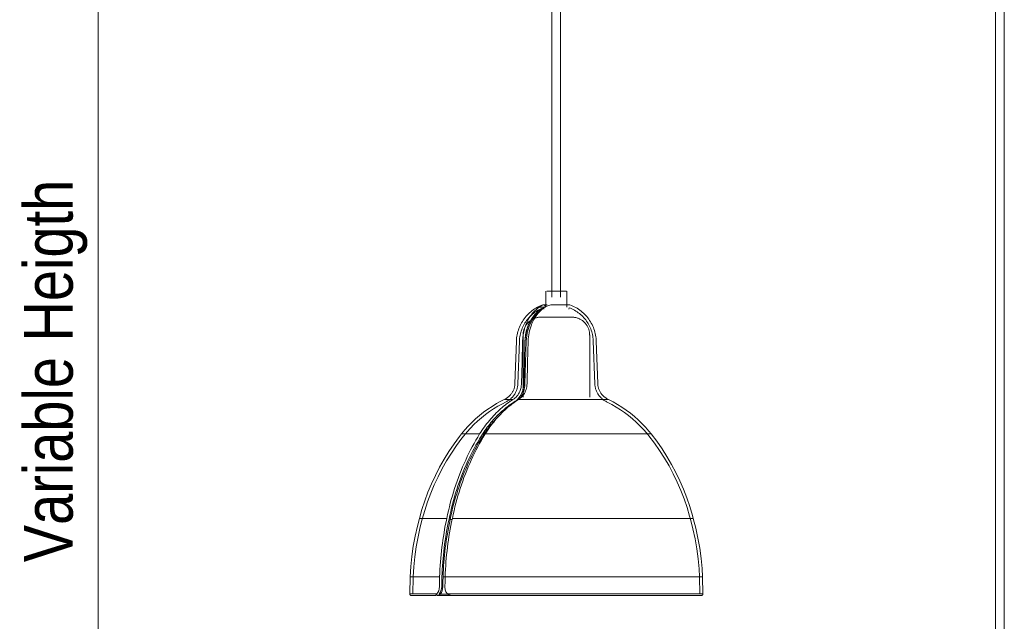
# Model space of a CAD drawing. Header units: millimetres. Extents: x 5395 to 9794, y 397 to 7363.
# Tile 2 of 12: x 5432 to 6097, y 1059 to 1466. Entities that reach past the tile are written whole.
import ezdxf

# ---------------------------------------------------------------- set-up
doc = ezdxf.new("R2010")
doc.units = ezdxf.units.MM
for name, color, linetype, lineweight in [('Cotas', 7, 'Continuous', 9), ('Cotas-15', 7, 'Continuous', 9), ('Luminarias', 7, 'Continuous', 20)]:
    doc.layers.add(name, color=color, linetype=linetype, lineweight=lineweight)
doc.styles.add('Arial Narrow', font='ARIALN.TTF', dxfattribs={"height": 33})
doc.dimstyles.new('FARO_-_2_2mm_Arial_Narrow_mm_Inch_Left', dxfattribs={"dimscale": 304.8, "dimtxt": 33.773222, "dimasz": 0, "dimexe": 0.147638, "dimexo": 0.0625, "dimgap": 0.024606, "dimtad": 1, "dimdec": 0, "dimzin": 0, "dimdsep": 46, "dimtxsty": 'Arial Narrow', "dimblk1": 'NONE', "dimblk2": 'NONE', "dimsah": 1, "dimcen": 0.09, "dimadec": 0, "dimazin": 0, "dimtfac": 1, "dimtdec": 4, "dimtix": 1, "dimtmove": 0, "dimatfit": 3, "dimfxl": 0.049213, "dimfxlon": 1, "dimtvp": 1, "dimtolj": 1, "dimtzin": 0, "dimarcsym": 2})

# ---------------------------------------------------------------- blocks, each defined once
blk = doc.blocks.new('64255-124-7L - 64314-44-7L SAMBA Black_ribbon beige pendant lamp ø450-7L-700785-Alzado_PDF')
at = {"layer": 'Luminarias', "lineweight": 9}
for p, q in [((5791.1, 1983.84), (5791.1, 1278.51)), ((5797.1, 1278.51), (5797.1, 1983.84)), ((6090.82, 1983.84), (6090.82, 882.5)), ((6096.82, 882.5), (6096.82, 1983.84)), ((5787.25, 1282.5), (5787.25, 1271.99)), ((5788.79, 1282.5), (5787.73, 1282.5)), ((5801.15, 1282.5), (5788.79, 1282.5)), ((5801.25, 1271.67), (5801.25, 1282.5)), ((5786, 1271.31), (5781.85, 1268.7)), ((5786.49, 1271.67), (5782.7, 1271.67)), ((5785.54, 1271.31), (5785.89, 1270.38)), ((5802.61, 1270.38), (5802.96, 1271.31)), ((5778.28, 1264.88), (5775.54, 1260.1)), ((5781.84, 1268.69), (5778.29, 1264.89)), ((5775.54, 1260.09), (5773.76, 1254.62)), ((5771.75, 1252.89), (5771.75, 1210.8)), ((5773.76, 1254.61), (5773.04, 1248.75)), ((5816.76, 1210.97), (5816.76, 1252.89)), ((5767.29, 1248.82), (5766.29, 1220.04)), ((5769.28, 1248.75), (5768.29, 1219.97)), ((5820.21, 1219.97), (5819.22, 1248.75)), ((5822.21, 1220.04), (5821.22, 1248.82)), ((5759.4, 1209.39), (5764.97, 1209.39)), ((5768.72, 1209.39), (5816.31, 1209.39)), ((5816.31, 1209.39), (5829.31, 1209.39)), ((5730.18, 1186.05), (5742.44, 1186.05)), ((5745, 1184.18), (5744.04, 1184.18)), ((5746.19, 1186.05), (5834.33, 1186.05)), ((5834.33, 1186.05), (5858.09, 1186.05)), ((5701.8, 1128.99), (5720.25, 1128.99)), ((5722.33, 1128.21), (5723.66, 1128.21)), ((5724, 1128.99), (5852.09, 1128.99)), ((5852.09, 1128.99), (5886.72, 1128.99)), ((5695.56, 1089.53), (5695.27, 1077.89)), ((5715.41, 1089.53), (5695.56, 1089.53)), ((5697.56, 1089.47), (5697.27, 1077.84)), ((5718.93, 1089.44), (5717.54, 1089.44)), ((5855.97, 1089.53), (5719.16, 1089.53)), ((5892.95, 1089.53), (5855.97, 1089.53)), ((5891.23, 1077.84), (5890.95, 1089.47)), ((5893.23, 1077.89), (5892.95, 1089.53)), ((5695.28, 1077.89), (5713.59, 1077.89)), ((5715.12, 1077.84), (5715.9, 1077.84)), ((5715.12, 1077.84), (5715.9, 1077.84)), ((5720.52, 1077.84), (5715.82, 1077.84)), ((5720.52, 1077.84), (5715.82, 1077.84)), ((5720.69, 1077.89), (5856.15, 1077.89)), ((5856.15, 1077.89), (5893.21, 1077.89)), ((5712.5, 1076.89), (5713.27, 1076.89))]:
    blk.add_line(p, q, dxfattribs=at)
at = {"layer": 'Luminarias', "lineweight": 9, "flags": 128}
for points in [[(5767.29, 1248.82), (5767.34, 1249.9), (5767.45, 1250.97), (5767.59, 1252.04), (5767.78, 1253.11), (5768.01, 1254.16), (5768.28, 1255.21), (5768.6, 1256.24), (5768.95, 1257.26), (5769.35, 1258.27), (5769.78, 1259.26), (5770.26, 1260.23), (5770.77, 1261.18), (5771.32, 1262.11), (5771.91, 1263.01), (5772.53, 1263.9), (5773.19, 1264.75), (5773.88, 1265.58), (5774.6, 1266.38), (5775.36, 1267.16), (5776.14, 1267.9), (5776.96, 1268.61), (5777.8, 1269.28), (5778.67, 1269.92), (5779.57, 1270.53), (5780.48, 1271.1), (5781.42, 1271.63), (5782.38, 1272.13), (5783.36, 1272.59), (5784.36, 1273), (5785.11, 1273.29)], [(5769.28, 1248.75), (5769.34, 1249.75), (5769.43, 1250.74), (5769.57, 1251.73), (5769.74, 1252.72), (5769.96, 1253.7), (5770.21, 1254.67), (5770.5, 1255.62), (5770.83, 1256.57), (5771.19, 1257.5), (5771.6, 1258.41), (5772.03, 1259.31), (5772.51, 1260.19), (5773.02, 1261.05), (5773.56, 1261.89), (5774.14, 1262.71), (5774.75, 1263.5), (5775.39, 1264.27), (5776.06, 1265.01), (5776.76, 1265.73), (5777.49, 1266.42), (5778.24, 1267.07), (5779.02, 1267.7), (5779.83, 1268.29), (5780.65, 1268.85), (5781.5, 1269.38), (5782.37, 1269.88), (5783.26, 1270.33), (5784.17, 1270.76), (5785.09, 1271.14), (5785.54, 1271.31)], [(5785.11, 1273.29), (5785.15, 1273.3), (5785.19, 1273.31), (5785.23, 1273.32), (5785.27, 1273.33), (5785.31, 1273.34), (5785.35, 1273.34), (5785.39, 1273.35), (5785.43, 1273.35), (5785.46, 1273.35)], [(5785.56, 1273.35), (5785.52, 1273.35), (5785.48, 1273.35), (5785.47, 1273.35), (5785.46, 1273.35)], [(5785.46, 1273.35), (5785.47, 1273.35), (5785.49, 1273.35), (5785.52, 1273.35), (5785.57, 1273.35), (5785.64, 1273.35), (5785.71, 1273.35), (5785.8, 1273.35), (5785.91, 1273.35), (5786.02, 1273.35), (5786.15, 1273.35), (5786.3, 1273.35), (5786.45, 1273.35), (5786.62, 1273.35), (5786.8, 1273.35), (5787, 1273.35), (5787.2, 1273.35), (5787.42, 1273.35), (5787.64, 1273.35), (5787.88, 1273.35), (5788.13, 1273.35)], [(5799.75, 1273.35), (5799.47, 1273.35), (5799.19, 1273.35), (5798.89, 1273.35), (5798.59, 1273.35), (5798.28, 1273.35), (5797.96, 1273.35), (5797.64, 1273.35), (5797.31, 1273.35), (5796.98, 1273.35), (5796.65, 1273.35), (5796.31, 1273.35), (5795.96, 1273.35), (5795.62, 1273.35), (5795.27, 1273.35), (5794.92, 1273.35), (5794.57, 1273.35), (5794.21, 1273.35), (5793.86, 1273.35), (5793.51, 1273.35), (5793.16, 1273.35), (5792.81, 1273.35), (5792.47, 1273.35), (5792.13, 1273.35), (5791.79, 1273.35), (5791.45, 1273.35), (5791.12, 1273.35), (5791.06, 1273.35)], [(5803.05, 1273.35), (5803.04, 1273.35), (5803.02, 1273.35), (5802.98, 1273.35), (5802.93, 1273.35), (5802.87, 1273.35), (5802.79, 1273.35), (5802.7, 1273.35), (5802.6, 1273.35), (5802.48, 1273.35), (5802.35, 1273.35), (5802.21, 1273.35), (5802.05, 1273.35), (5801.88, 1273.35), (5801.7, 1273.35), (5801.51, 1273.35), (5801.31, 1273.35), (5801.09, 1273.35), (5800.86, 1273.35), (5800.63, 1273.35), (5800.38, 1273.35), (5800.12, 1273.35), (5799.85, 1273.35), (5799.75, 1273.35)], [(5800.83, 1273.35), (5801.05, 1273.35), (5801.27, 1273.35), (5801.48, 1273.35), (5801.67, 1273.35), (5801.86, 1273.35), (5802.03, 1273.35), (5802.18, 1273.35), (5802.33, 1273.35), (5802.46, 1273.35), (5802.58, 1273.35), (5802.69, 1273.35), (5802.78, 1273.35), (5802.86, 1273.35), (5802.92, 1273.35), (5802.98, 1273.35), (5803.01, 1273.35), (5803.04, 1273.35), (5803.05, 1273.35)], [(5802.96, 1271.31), (5803.89, 1270.95), (5804.81, 1270.54), (5805.71, 1270.1), (5806.59, 1269.62), (5807.45, 1269.11), (5808.28, 1268.57), (5809.1, 1267.99), (5809.89, 1267.38), (5810.66, 1266.73), (5811.4, 1266.06), (5812.11, 1265.36), (5812.8, 1264.63), (5813.45, 1263.88), (5814.08, 1263.09), (5814.67, 1262.29), (5815.23, 1261.46), (5815.76, 1260.61), (5816.25, 1259.74), (5816.7, 1258.85), (5817.12, 1257.94), (5817.51, 1257.02), (5817.85, 1256.08), (5818.16, 1255.13), (5818.43, 1254.16), (5818.67, 1253.19), (5818.86, 1252.21), (5819.01, 1251.22), (5819.13, 1250.23), (5819.2, 1249.23), (5819.22, 1248.75)], [(5803.05, 1273.35), (5803.09, 1273.35), (5803.13, 1273.34), (5803.17, 1273.34), (5803.21, 1273.33), (5803.25, 1273.33), (5803.29, 1273.32), (5803.33, 1273.31), (5803.37, 1273.3), (5803.4, 1273.29)], [(5803.4, 1273.29), (5804.41, 1272.9), (5805.4, 1272.47), (5806.37, 1272.01), (5807.33, 1271.5), (5808.26, 1270.96), (5809.17, 1270.38), (5810.06, 1269.76), (5810.92, 1269.11), (5811.76, 1268.43), (5812.57, 1267.71), (5813.34, 1266.96), (5814.09, 1266.18), (5814.81, 1265.37), (5815.49, 1264.53), (5816.14, 1263.67), (5816.75, 1262.78), (5817.33, 1261.87), (5817.87, 1260.93), (5818.38, 1259.98), (5818.84, 1259), (5819.27, 1258.01), (5819.65, 1257), (5819.99, 1255.98), (5820.3, 1254.94), (5820.56, 1253.89), (5820.78, 1252.83), (5820.96, 1251.77), (5821.09, 1250.7), (5821.18, 1249.62), (5821.22, 1248.82)], [(5771.75, 1252.89), (5771.76, 1253.37), (5771.79, 1253.86), (5771.84, 1254.34), (5771.91, 1254.82), (5771.99, 1255.29), (5772.1, 1255.77), (5772.22, 1256.24), (5772.37, 1256.7), (5772.53, 1257.16), (5772.71, 1257.61), (5772.9, 1258.05), (5773.12, 1258.48), (5773.35, 1258.91), (5773.6, 1259.32), (5773.87, 1259.73), (5774.15, 1260.12), (5774.45, 1260.51), (5774.76, 1260.88), (5775.09, 1261.24), (5775.43, 1261.58), (5775.78, 1261.91), (5776.15, 1262.23), (5776.53, 1262.53), (5776.92, 1262.81), (5777.32, 1263.08), (5777.73, 1263.34), (5778.16, 1263.58), (5778.59, 1263.8), (5779.03, 1264), (5779.48, 1264.18), (5779.93, 1264.35), (5780.39, 1264.5), (5780.86, 1264.63), (5781.33, 1264.74), (5781.81, 1264.83), (5782.29, 1264.9), (5782.77, 1264.96), (5783.25, 1264.99), (5783.74, 1265.01)], [(5773.83, 1248.71), (5774.52, 1254.35), (5776.23, 1259.62), (5778.88, 1264.22), (5782.29, 1267.87)], [(5786.15, 1265.01), (5785.9, 1265.01), (5785.66, 1265.01), (5785.43, 1265.01), (5785.22, 1265.01), (5785.02, 1265.01), (5784.84, 1265.01), (5784.67, 1265.01), (5784.52, 1265.01), (5784.38, 1265.01), (5784.26, 1265.01), (5784.16, 1265.01), (5784.07, 1265.01), (5783.99, 1265.01), (5783.94, 1265.01), (5783.9, 1265.01), (5783.88, 1265.01)], [(5783.88, 1265.01), (5783.9, 1265.01), (5783.94, 1265.01), (5784, 1265.01), (5784.08, 1265.01), (5784.17, 1265.01), (5784.27, 1265.01), (5784.4, 1265.01), (5784.53, 1265.01), (5784.69, 1265.01), (5784.86, 1265.01), (5785.04, 1265.01), (5785.24, 1265.01), (5785.46, 1265.01), (5785.68, 1265.01), (5785.92, 1265.01), (5786.18, 1265.01), (5786.45, 1265.01)], [(5804.63, 1265.01), (5804.6, 1265.01), (5804.56, 1265.01), (5804.5, 1265.01), (5804.43, 1265.01), (5804.34, 1265.01), (5804.23, 1265.01), (5804.11, 1265.01), (5803.97, 1265.01), (5803.82, 1265.01), (5803.65, 1265.01), (5803.46, 1265.01), (5803.26, 1265.01), (5803.05, 1265.01), (5802.82, 1265.01), (5802.58, 1265.01), (5802.33, 1265.01), (5802.06, 1265.01), (5801.78, 1265.01), (5801.49, 1265.01), (5801.18, 1265.01), (5800.87, 1265.01), (5800.54, 1265.01), (5800.21, 1265.01), (5799.86, 1265.01), (5799.51, 1265.01), (5799.15, 1265.01), (5798.78, 1265.01), (5798.4, 1265.01), (5798.02, 1265.01), (5797.63, 1265.01), (5797.23, 1265.01), (5796.83, 1265.01), (5796.43, 1265.01), (5796.02, 1265.01), (5795.61, 1265.01), (5795.19, 1265.01), (5794.78, 1265.01), (5794.36, 1265.01), (5793.95, 1265.01), (5793.53, 1265.01), (5793.12, 1265.01), (5792.71, 1265.01), (5792.3, 1265.01), (5791.89, 1265.01), (5791.49, 1265.01), (5791.09, 1265.01), (5790.7, 1265.01), (5790.31, 1265.01), (5789.93, 1265.01), (5789.56, 1265.01), (5789.19, 1265.01), (5788.83, 1265.01), (5788.48, 1265.01), (5788.14, 1265.01), (5787.81, 1265.01), (5787.49, 1265.01), (5787.18, 1265.01), (5786.88, 1265.01), (5786.6, 1265.01), (5786.32, 1265.01), (5786.15, 1265.01)], [(5801.91, 1265.01), (5802.18, 1265.01), (5802.36, 1265.01)], [(5802.36, 1265.01), (5802.61, 1265.01), (5802.85, 1265.01), (5803.07, 1265.01), (5803.29, 1265.01), (5803.48, 1265.01), (5803.67, 1265.01), (5803.83, 1265.01), (5803.99, 1265.01), (5804.12, 1265.01), (5804.24, 1265.01), (5804.35, 1265.01), (5804.44, 1265.01), (5804.51, 1265.01), (5804.57, 1265.01), (5804.61, 1265.01), (5804.63, 1265.01)], [(5804.91, 1265), (5805.12, 1265), (5805.6, 1264.97), (5806.09, 1264.92), (5806.57, 1264.85), (5807.04, 1264.76), (5807.52, 1264.66), (5807.99, 1264.53), (5808.45, 1264.39), (5808.91, 1264.23), (5809.36, 1264.05), (5809.8, 1263.85), (5810.23, 1263.64), (5810.66, 1263.4), (5811.07, 1263.15), (5811.48, 1262.89), (5811.87, 1262.61), (5812.26, 1262.31), (5812.63, 1262), (5812.99, 1261.67), (5813.33, 1261.33), (5813.66, 1260.98), (5813.98, 1260.61), (5814.28, 1260.23), (5814.56, 1259.84), (5814.83, 1259.43), (5815.09, 1259.02), (5815.32, 1258.6), (5815.54, 1258.17), (5815.75, 1257.73), (5815.93, 1257.28), (5816.1, 1256.82), (5816.25, 1256.36), (5816.38, 1255.89), (5816.49, 1255.42), (5816.58, 1254.95), (5816.65, 1254.47), (5816.71, 1253.99), (5816.74, 1253.5), (5816.75, 1253.02), (5816.76, 1252.89)], [(5770.69, 1220.04), (5771.08, 1234.43), (5771.47, 1248.82)], [(5773.04, 1248.75), (5772.65, 1234.36), (5772.26, 1219.97)], [(5773.04, 1248.75), (5772.65, 1234.36), (5772.26, 1219.97)], [(5773.05, 1219.94), (5773.44, 1234.33), (5773.83, 1248.71)], [(5775.23, 1248.82), (5774.84, 1234.43), (5774.45, 1220.04)], [(5758.99, 1209.39), (5759.43, 1209.59), (5759.86, 1209.8), (5760.28, 1210.04), (5760.69, 1210.29), (5761.1, 1210.55), (5761.49, 1210.83), (5761.87, 1211.13), (5762.23, 1211.44), (5762.59, 1211.77), (5762.93, 1212.11), (5763.26, 1212.47), (5763.57, 1212.83), (5763.87, 1213.21), (5764.15, 1213.6), (5764.42, 1214.01), (5764.67, 1214.42), (5764.9, 1214.84), (5765.12, 1215.27), (5765.32, 1215.71), (5765.5, 1216.16), (5765.67, 1216.61), (5765.81, 1217.07), (5765.94, 1217.54), (5766.05, 1218.01), (5766.14, 1218.48), (5766.21, 1218.96), (5766.26, 1219.44), (5766.29, 1219.92), (5766.29, 1220.04)], [(5759.83, 1207.57), (5760.35, 1207.81), (5760.85, 1208.06), (5761.34, 1208.34), (5761.82, 1208.63), (5762.29, 1208.94), (5762.74, 1209.27), (5763.18, 1209.62), (5763.61, 1209.99), (5764.02, 1210.37), (5764.42, 1210.77), (5764.8, 1211.19), (5765.16, 1211.62), (5765.51, 1212.06), (5765.83, 1212.52), (5766.14, 1212.99), (5766.43, 1213.47), (5766.7, 1213.96), (5766.95, 1214.47), (5767.18, 1214.98), (5767.39, 1215.5), (5767.58, 1216.03), (5767.75, 1216.57), (5767.89, 1217.11), (5768.02, 1217.66), (5768.12, 1218.21), (5768.2, 1218.77), (5768.25, 1219.33), (5768.29, 1219.89), (5768.29, 1219.97)], [(5820.21, 1219.97), (5820.24, 1219.41), (5820.3, 1218.85), (5820.37, 1218.29), (5820.47, 1217.74), (5820.59, 1217.19), (5820.74, 1216.65), (5820.9, 1216.11), (5821.09, 1215.58), (5821.29, 1215.05), (5821.52, 1214.54), (5821.77, 1214.03), (5822.03, 1213.54), (5822.32, 1213.06), (5822.63, 1212.58), (5822.95, 1212.12), (5823.3, 1211.68), (5823.66, 1211.25), (5824.03, 1210.83), (5824.43, 1210.43), (5824.84, 1210.04), (5825.26, 1209.67), (5825.7, 1209.32), (5826.15, 1208.99), (5826.62, 1208.67), (5827.1, 1208.38), (5827.59, 1208.1), (5828.09, 1207.84), (5828.6, 1207.61), (5828.67, 1207.57)], [(5822.21, 1220.04), (5822.24, 1219.56), (5822.29, 1219.08), (5822.35, 1218.6), (5822.44, 1218.13), (5822.54, 1217.66), (5822.66, 1217.19), (5822.8, 1216.73), (5822.96, 1216.27), (5823.14, 1215.82), (5823.33, 1215.38), (5823.55, 1214.95), (5823.77, 1214.52), (5824.02, 1214.11), (5824.28, 1213.71), (5824.56, 1213.31), (5824.86, 1212.93), (5825.17, 1212.56), (5825.49, 1212.2), (5825.83, 1211.86), (5826.18, 1211.53), (5826.54, 1211.21), (5826.92, 1210.91), (5827.31, 1210.62), (5827.71, 1210.35), (5828.12, 1210.1), (5828.54, 1209.86), (5828.97, 1209.64), (5829.41, 1209.44), (5829.52, 1209.39)], [(5730.17, 1186.05), (5732.41, 1188.73), (5734.76, 1191.32), (5737.2, 1193.81), (5739.75, 1196.21), (5742.39, 1198.49), (5745.11, 1200.68), (5747.92, 1202.75), (5750.82, 1204.7), (5753.79, 1206.54), (5756.83, 1208.26), (5758.99, 1209.39)], [(5731.74, 1184.81), (5733.93, 1187.43), (5736.22, 1189.95), (5738.61, 1192.39), (5741.09, 1194.73), (5743.67, 1196.96), (5746.34, 1199.09), (5749.08, 1201.12), (5751.91, 1203.03), (5754.81, 1204.82), (5757.78, 1206.5), (5759.83, 1207.57)], [(5828.67, 1207.57), (5831.69, 1205.98), (5834.63, 1204.26), (5837.51, 1202.42), (5840.31, 1200.48), (5843.04, 1198.42), (5845.67, 1196.25), (5848.22, 1193.98), (5850.68, 1191.62), (5853.04, 1189.15), (5855.3, 1186.59), (5856.77, 1184.81)], [(5829.52, 1209.39), (5832.6, 1207.75), (5835.62, 1206), (5838.57, 1204.12), (5841.44, 1202.13), (5844.23, 1200.03), (5846.93, 1197.81), (5849.54, 1195.49), (5852.05, 1193.07), (5854.47, 1190.55), (5856.78, 1187.93), (5858.33, 1186.05)], [(5701.76, 1128.99), (5703.45, 1134.96), (5705.37, 1140.86), (5707.53, 1146.68), (5709.92, 1152.41), (5712.54, 1158.04), (5715.38, 1163.56), (5718.43, 1168.97), (5721.71, 1174.24), (5725.19, 1179.38), (5728.87, 1184.38), (5730.17, 1186.05)], [(5703.7, 1128.47), (5705.36, 1134.36), (5707.26, 1140.19), (5709.39, 1145.94), (5711.74, 1151.59), (5714.33, 1157.15), (5717.13, 1162.6), (5720.15, 1167.93), (5723.38, 1173.14), (5726.81, 1178.21), (5730.44, 1183.15), (5731.74, 1184.81)], [(5856.77, 1184.81), (5860.47, 1179.92), (5863.97, 1174.9), (5867.27, 1169.73), (5870.37, 1164.44), (5873.24, 1159.03), (5875.9, 1153.51), (5878.34, 1147.89), (5880.54, 1142.17), (5882.52, 1136.37), (5884.27, 1130.5), (5884.81, 1128.47)], [(5858.33, 1186.05), (5862.08, 1181.11), (5865.63, 1176.01), (5868.98, 1170.78), (5872.11, 1165.42), (5875.02, 1159.94), (5877.72, 1154.35), (5880.18, 1148.65), (5882.42, 1142.86), (5884.43, 1136.99), (5886.19, 1131.04), (5886.74, 1128.99)], [(5695.56, 1089.53), (5695.97, 1096.42), (5696.66, 1103.28), (5697.62, 1110.11), (5698.86, 1116.9), (5700.36, 1123.63), (5701.76, 1128.99)], [(5697.56, 1089.47), (5697.97, 1096.27), (5698.65, 1103.06), (5699.6, 1109.81), (5700.82, 1116.51), (5702.31, 1123.17), (5703.7, 1128.47)], [(5884.81, 1128.47), (5886.51, 1121.87), (5887.95, 1115.2), (5889.11, 1108.49), (5890.01, 1101.73), (5890.64, 1094.94), (5890.95, 1089.47)], [(5886.74, 1128.99), (5888.46, 1122.31), (5889.91, 1115.57), (5891.09, 1108.77), (5892, 1101.94), (5892.64, 1095.07), (5892.95, 1089.53)], [(5715.28, 1082.85), (5715.34, 1086.19), (5715.41, 1089.53)], [(5716.97, 1089.47), (5716.9, 1086.16), (5716.84, 1082.85)], [(5716.97, 1089.47), (5716.9, 1086.16), (5716.84, 1082.85)], [(5717.62, 1082.85), (5717.68, 1086.14), (5717.75, 1089.44)], [(5719.16, 1089.53), (5719.1, 1086.19), (5719.03, 1082.85)], [(5696.27, 1076.89), (5696.23, 1076.89), (5696.19, 1076.89), (5696.15, 1076.89), (5696.11, 1076.9), (5696.07, 1076.91), (5696.03, 1076.92), (5696, 1076.93), (5695.96, 1076.94), (5695.92, 1076.95), (5695.88, 1076.97), (5695.85, 1076.98), (5695.81, 1077), (5695.78, 1077.02), (5695.74, 1077.04), (5695.71, 1077.06), (5695.67, 1077.09), (5695.64, 1077.11), (5695.61, 1077.14), (5695.58, 1077.16), (5695.55, 1077.19), (5695.53, 1077.22), (5695.5, 1077.25), (5695.48, 1077.28), (5695.45, 1077.31), (5695.43, 1077.35), (5695.41, 1077.38), (5695.39, 1077.42), (5695.37, 1077.45), (5695.36, 1077.49), (5695.34, 1077.53), (5695.33, 1077.56), (5695.31, 1077.6), (5695.3, 1077.64), (5695.29, 1077.68), (5695.29, 1077.72), (5695.28, 1077.76), (5695.28, 1077.8), (5695.27, 1077.84), (5695.27, 1077.88), (5695.27, 1077.89)], [(5713.59, 1077.89), (5714.26, 1078.84), (5714.78, 1080.04), (5715.12, 1081.4), (5715.28, 1082.85)], [(5716.84, 1082.85), (5716.68, 1081.38), (5716.33, 1080), (5715.8, 1078.79), (5715.12, 1077.84)], [(5716.84, 1082.85), (5716.68, 1081.38), (5716.33, 1080), (5715.8, 1078.79), (5715.12, 1077.84)], [(5715.9, 1077.84), (5716.58, 1078.79), (5717.11, 1080), (5717.46, 1081.38), (5717.62, 1082.85)], [(5893.23, 1077.89), (5893.23, 1077.85), (5893.23, 1077.81), (5893.23, 1077.77), (5893.22, 1077.73), (5893.21, 1077.69), (5893.2, 1077.65), (5893.19, 1077.61), (5893.18, 1077.57), (5893.17, 1077.54), (5893.15, 1077.5), (5893.14, 1077.46), (5893.12, 1077.43), (5893.1, 1077.39), (5893.08, 1077.36), (5893.06, 1077.32), (5893.04, 1077.29), (5893.01, 1077.26), (5892.99, 1077.23), (5892.96, 1077.2), (5892.93, 1077.17), (5892.9, 1077.14), (5892.87, 1077.12), (5892.84, 1077.09), (5892.81, 1077.07), (5892.77, 1077.05), (5892.74, 1077.03), (5892.7, 1077.01), (5892.67, 1076.99), (5892.63, 1076.97), (5892.6, 1076.96), (5892.56, 1076.94), (5892.52, 1076.93), (5892.48, 1076.92), (5892.44, 1076.91), (5892.4, 1076.9), (5892.36, 1076.9), (5892.32, 1076.89), (5892.28, 1076.89), (5892.24, 1076.89), (5892.23, 1076.89)], [(5712.5, 1076.89), (5712.04, 1076.89), (5709.97, 1076.89), (5708.04, 1076.89), (5706.25, 1076.89), (5704.6, 1076.89), (5703.09, 1076.89), (5701.73, 1076.89), (5700.51, 1076.89), (5699.45, 1076.89), (5698.53, 1076.89), (5697.77, 1076.89), (5697.17, 1076.89), (5696.72, 1076.89), (5696.42, 1076.89), (5696.28, 1076.89), (5696.27, 1076.89)], [(5696.27, 1076.89), (5696.35, 1076.89), (5696.59, 1076.89), (5696.98, 1076.89), (5697.52, 1076.89), (5698.23, 1076.89), (5699.08, 1076.89), (5700.09, 1076.89), (5701.25, 1076.89), (5702.55, 1076.89), (5704.01, 1076.89), (5705.6, 1076.89), (5707.34, 1076.89), (5709.22, 1076.89), (5711.24, 1076.89), (5712.5, 1076.89)], [(5732.98, 1076.89), (5729.97, 1076.89), (5727.07, 1076.89), (5724.27, 1076.89), (5721.58, 1076.89), (5719.01, 1076.89), (5716.56, 1076.89), (5714.24, 1076.89), (5713.76, 1076.89)], [(5723.73, 1076.89), (5726.51, 1076.89), (5729.39, 1076.89), (5732.38, 1076.89), (5735.47, 1076.89), (5738.65, 1076.89), (5741.92, 1076.89), (5745.27, 1076.89), (5748.71, 1076.89), (5752.21, 1076.89), (5755.78, 1076.89), (5759.42, 1076.89), (5763.11, 1076.89), (5766.85, 1076.89), (5770.63, 1076.89), (5774.45, 1076.89), (5778.31, 1076.89), (5782.19, 1076.89), (5786.08, 1076.89), (5790, 1076.89), (5793.91, 1076.89), (5797.83, 1076.89), (5801.74, 1076.89), (5805.64, 1076.89), (5809.53, 1076.89), (5813.39, 1076.89), (5817.21, 1076.89), (5821, 1076.89), (5824.75, 1076.89), (5828.45, 1076.89), (5832.1, 1076.89), (5835.68, 1076.89), (5839.2, 1076.89), (5842.64, 1076.89), (5846.01, 1076.89), (5849.3, 1076.89), (5852.49, 1076.89), (5855.53, 1076.89)], [(5855.53, 1076.89), (5858.53, 1076.89), (5861.44, 1076.89), (5864.24, 1076.89), (5866.92, 1076.89), (5869.49, 1076.89), (5871.94, 1076.89), (5874.27, 1076.89), (5876.47, 1076.89), (5878.53, 1076.89), (5880.46, 1076.89), (5882.26, 1076.89), (5883.91, 1076.89), (5885.42, 1076.89), (5886.78, 1076.89), (5888, 1076.89), (5889.06, 1076.89), (5889.97, 1076.89), (5890.73, 1076.89), (5891.34, 1076.89), (5891.79, 1076.89), (5892.08, 1076.89), (5892.22, 1076.89), (5892.23, 1076.89)], [(5892.23, 1076.89), (5892.16, 1076.89), (5891.92, 1076.89), (5891.53, 1076.89), (5890.98, 1076.89), (5890.28, 1076.89), (5889.43, 1076.89), (5888.42, 1076.89), (5887.26, 1076.89), (5885.95, 1076.89), (5884.5, 1076.89), (5882.9, 1076.89), (5881.16, 1076.89), (5879.28, 1076.89), (5877.27, 1076.89), (5875.12, 1076.89), (5872.84, 1076.89), (5870.44, 1076.89), (5867.92, 1076.89), (5865.27, 1076.89), (5862.52, 1076.89), (5859.65, 1076.89), (5856.68, 1076.89), (5855.53, 1076.89)]]:
    blk.add_lwpolyline(points, dxfattribs=at)
at = {"layer": 'Luminarias', "lineweight": 9}
for points, knots in [([(5771.47, 1248.82), (5771.56, 1251.69), (5772.41, 1257.26), (5775.31, 1263.94), (5778.94, 1268.7), (5781.38, 1270.78), (5782.7, 1271.67)], [-1, -1, -1, -1, -0.7, -0.4, -0.2, 0, 0, 0, 0]), ([(5786, 1271.31), (5784.51, 1270.64), (5781.75, 1268.9), (5777.54, 1264.4), (5774.77, 1258.89), (5773.37, 1253.2), (5773.09, 1250.26), (5773.04, 1248.75)], [0, 0, 0, 0, 0.2, 0.4, 0.7, 0.85, 1, 1, 1, 1]), ([(5786.63, 1271.78), (5784.62, 1270.46), (5781.02, 1267.08), (5777.51, 1260.8), (5775.7, 1254.5), (5775.28, 1250.75), (5775.23, 1248.82)], [-1, -1, -1, -1, -0.7, -0.4, -0.2, 0, 0, 0, 0]), ([(5785.27, 1273.29), (5785.32, 1273.31), (5785.41, 1273.34), (5785.59, 1273.35), (5785.78, 1273.33), (5785.99, 1273.26), (5786.15, 1273.16), (5786.3, 1273.06), (5786.43, 1272.93), (5786.56, 1272.76), (5786.67, 1272.56), (5786.71, 1272.39), (5786.72, 1272.31)], [-1, -1, -1, -1, -0.859375, -0.78125, -0.6875, -0.59375, -0.507812, -0.4375, -0.34375, -0.25, -0.125, 0, 0, 0, 0]), ([(5791.15, 1273.34), (5791.11, 1273.35), (5791.01, 1273.35), (5790.82, 1273.33), (5790.69, 1273.3), (5790.61, 1273.29)], [-0.265625, -0.265625, -0.265625, -0.265625, -0.1875, -0.09375, 0, 0, 0, 0]), ([(5764.97, 1209.39), (5765.96, 1209.93), (5767.75, 1211.42), (5769.53, 1214.33), (5770.46, 1217.33), (5770.67, 1219.12), (5770.69, 1220.04)], [-1, -1, -1, -1, -0.7, -0.4, -0.2, 0, 0, 0, 0]), ([(5772.26, 1219.97), (5772.23, 1218.9), (5771.99, 1216.82), (5770.92, 1213.34), (5768.86, 1209.95), (5766.78, 1208.22), (5765.63, 1207.57)], [0, 0, 0, 0, 0.2, 0.4, 0.7, 1, 1, 1, 1]), ([(5772.26, 1219.97), (5772.21, 1218.36), (5771.71, 1215.25), (5769.97, 1211.57), (5767.82, 1209.05), (5766.4, 1208), (5765.63, 1207.57)], [-1, -1, -1, -1, -0.7, -0.4, -0.2, 0, 0, 0, 0]), ([(5774.45, 1220.04), (5774.41, 1218.65), (5773.97, 1215.97), (5772.47, 1212.81), (5770.61, 1210.64), (5769.38, 1209.75), (5768.72, 1209.39)], [-1, -1, -1, -1, -0.7, -0.4, -0.2, 0, 0, 0, 0]), ([(5769.8, 1210.1), (5769.94, 1210.28), (5770.96, 1211.72), (5772.45, 1214.89), (5773, 1218.22), (5773.05, 1219.94)], [0.3560018, 0.3560018, 0.3560018, 0.3560018, 0.4, 0.7, 1, 1, 1, 1]), ([(5744.27, 1184.18), (5746.24, 1187.33), (5748.98, 1191.11), (5751.99, 1194.56), (5752.68, 1195.32)], [0, 0, 0, 0, 0.3333333, 0.430485, 0.430485, 0.430485, 0.430485]), ([(5712.61, 1076.91), (5712.63, 1076.91), (5712.67, 1076.93), (5712.72, 1076.95), (5712.78, 1076.99), (5712.87, 1077.07), (5712.98, 1077.17), (5713.08, 1077.29), (5713.17, 1077.38), (5713.26, 1077.49), (5713.39, 1077.65), (5713.51, 1077.79), (5713.59, 1077.89)], [-0.8571429, -0.8571429, -0.8571429, -0.8571429, -0.7857143, -0.7321429, -0.6785714, -0.5714286, -0.4285714, -0.3571429, -0.2857143, -0.2142857, -0.1428571, 0, 0, 0, 0]), ([(5715.9, 1077.84), (5715.79, 1077.73), (5715.62, 1077.59), (5715.36, 1077.42), (5715.15, 1077.31), (5714.94, 1077.21), (5714.71, 1077.12), (5714.48, 1077.05), (5714.16, 1076.97), (5713.92, 1076.93), (5713.76, 1076.91)], [-1, -1, -1, -1, -0.8333333, -0.75, -0.6666667, -0.5833333, -0.5, -0.4166667, -0.3333333, -0.1666667, -0.1666667, -0.1666667, -0.1666667]), ([(5720.69, 1077.89), (5720.79, 1077.79), (5720.96, 1077.65), (5721.21, 1077.49), (5721.41, 1077.38), (5721.62, 1077.29), (5721.91, 1077.17), (5722.29, 1077.06), (5722.76, 1076.96), (5723.24, 1076.9), (5723.57, 1076.89), (5723.73, 1076.89)], [-1, -1, -1, -1, -0.857143, -0.785714, -0.714286, -0.642857, -0.571429, -0.428571, -0.285714, -0.142857, 0, 0, 0, 0])]:
    blk.add_open_spline(points, degree=3, knots=knots, dxfattribs=at)
for points in [[(5782.7, 1271.67), (5782.95, 1271.85), (5783.43, 1272.19), (5784.09, 1272.63), (5784.72, 1273), (5785.09, 1273.2), (5785.27, 1273.29)], [(5790.61, 1273.29), (5790.14, 1273.18), (5789.2, 1272.91), (5787.86, 1272.41), (5787.03, 1272), (5786.63, 1271.78)], [(5786.72, 1272.31), (5786.74, 1272.21), (5786.75, 1272.11), (5786.77, 1272)], [(5742.44, 1186.05), (5744.48, 1189.31), (5748.88, 1195.39), (5756.48, 1203.27), (5762.05, 1207.51), (5764.97, 1209.39)], [(5765.63, 1207.57), (5762.78, 1205.74), (5757.36, 1201.6), (5749.94, 1193.91), (5745.65, 1187.99), (5743.66, 1184.81)], [(5768.72, 1209.39), (5765.8, 1207.51), (5760.24, 1203.27), (5752.63, 1195.39), (5748.24, 1189.31), (5746.19, 1186.05)], [(5765.63, 1207.57), (5762.79, 1205.74), (5760.08, 1203.67), (5757.49, 1201.36)], [(5757.49, 1201.36), (5754.9, 1199.04), (5752.42, 1196.48), (5750.11, 1193.72)], [(5750.11, 1193.72), (5747.8, 1190.96), (5745.66, 1187.99), (5743.66, 1184.81)], [(5720.25, 1128.99), (5721.67, 1135.93), (5725.2, 1149.42), (5732.69, 1168.68), (5738.96, 1180.42), (5742.44, 1186.05)], [(5743.66, 1184.81), (5740.23, 1179.24), (5734.03, 1167.65), (5726.65, 1148.64), (5723.16, 1135.32), (5721.76, 1128.47)], [(5743.66, 1184.81), (5740.23, 1179.24), (5734.03, 1167.65), (5726.65, 1148.64), (5723.16, 1135.32), (5721.76, 1128.47)], [(5722.51, 1128.21), (5723.9, 1135.02), (5727.37, 1148.26), (5734.71, 1167.15), (5740.86, 1178.66), (5744.27, 1184.18)], [(5746.19, 1186.05), (5742.72, 1180.42), (5736.44, 1168.68), (5728.96, 1149.42), (5725.42, 1135.93), (5724, 1128.99)], [(5715.41, 1089.53), (5715.62, 1096.23), (5716.64, 1109.51), (5718.85, 1122.54), (5720.25, 1128.99)], [(5721.76, 1128.47), (5720.37, 1122.09), (5718.19, 1109.21), (5717.18, 1096.09), (5716.97, 1089.47)], [(5721.76, 1128.47), (5720.37, 1122.09), (5718.19, 1109.21), (5717.18, 1096.09), (5716.97, 1089.47)], [(5717.75, 1089.44), (5717.96, 1096.01), (5718.96, 1109.05), (5721.13, 1121.86), (5722.51, 1128.21)], [(5724, 1128.99), (5722.6, 1122.54), (5720.39, 1109.51), (5719.37, 1096.23), (5719.16, 1089.53)], [(5719.03, 1082.85), (5719.01, 1081.87), (5719.29, 1079.92), (5720.16, 1078.43), (5720.69, 1077.89)]]:
    blk.add_open_spline(points, degree=3, dxfattribs=at)
blk = doc.blocks.new('DIMBLOCK2-Alzado_PDF')
at = {"layer": 'Cotas-15', "color": 251, "true_color": 0x5b5b5b}
for p, q in [((5484.83, 2000), (5439.76, 2000)), ((5484.76, 457.16), (5484.76, 2000)), ((5484.76, 2000), (5499.76, 2000)), ((5499.76, 457.16), (5439.76, 457.16)), ((5484.76, 457.16), (5499.76, 457.16))]:
    blk.add_line(p, q, dxfattribs=at)
at = {"layer": 'Cotas-15', "color": 0, "insert": (5434.62, 1099.38), "char_height": 33, "width": 310.0703, "attachment_point": 1, "rotation": 90, "line_spacing_factor": 0.974696, "style": 'Arial Narrow'}
blk.add_mtext('Variable Heigth', dxfattribs=at)
blk = doc.blocks.new('_None')

msp = doc.modelspace()

# ---------------------------------------------------------------- block references
at = {"layer": 'Luminarias', "lineweight": 9}
msp.add_blockref('64255-124-7L - 64314-44-7L SAMBA Black_ribbon beige pendant lamp ø450-7L-700785-Alzado_PDF', (0, 0), dxfattribs=at)

# ---------------------------------------------------------------- dimensions: what is measured, and where the dimension line sits
at = {"layer": 'Cotas', "color": 251, "true_color": 0x5b5b5b}
dim = msp.add_linear_dim(base=(5484.76, 2000), p1=(5499.76, 457.16), p2=(5499.76, 2000), angle=90, text='Variable Heigth', dimstyle='FARO_-_2_2mm_Arial_Narrow_mm_Inch_Left', override={"dimpost": '<>', "dimfxl": 1542.84377}, dxfattribs=at)
dim.commit()
dim.dimension.update_dxf_attribs({"geometry": 'DIMBLOCK2-Alzado_PDF', "text_midpoint": (5455.91, 1228.58)})

doc.saveas('drawing.dxf')
